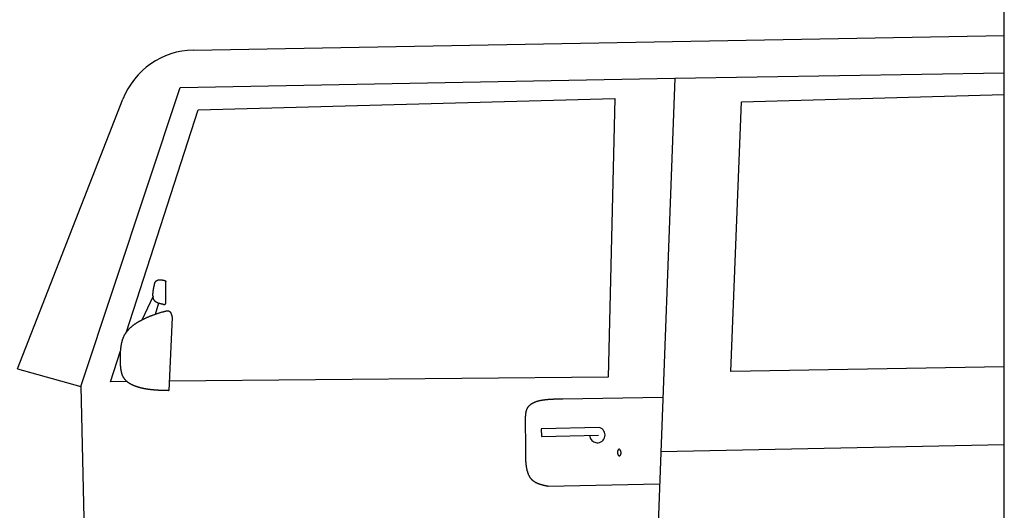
# Model space of a CAD drawing. Extents: x 1073 to 6773, y 5891 to 11716.
# Tile 28 of 45: x 2661 to 4448, y 9103 to 9993. Entities that reach past the tile are written whole.
import ezdxf

# ---------------------------------------------------------------- set-up
doc = ezdxf.new("R2010")
doc.units = 0
doc.layers.get('0').update_dxf_attribs({"linetype": 'CONTINUOUS'})
doc.layers.add('CAR', color=10, linetype='CONTINUOUS')

msp = doc.modelspace()

# ---------------------------------------------------------------- linework, layer by layer
msp.add_line((4447.6, 8072.5), (4447.6, 10069.5))
at = {"layer": 'CAR'}
for p, q in [((2976.5, 9938.3), (4447.6, 9964.5)), ((3849.7, 9887.1), (4447.6, 9897.3)), ((2952.2, 9870.3), (3849.7, 9887.1)), ((3849.7, 9887.1), (3805.5, 8711.9)), ((2772.2, 9327.6), (2952.2, 9870.3)), ((2657.3, 9359.8), (2848.5, 9849.3)), ((2985.2, 9830), (3741.2, 9850.7)), ((3741.2, 9850.7), (3728.7, 9344.9)), ((3951.3, 9355), (3970.8, 9844.5)), ((3970.8, 9844.5), (4447.6, 9857.6)), ((2854.8, 9426.8), (2985.2, 9830)), ((2903.1, 9491.7), (2882.6, 9448.3)), ((2913.1, 9478.9), (2906.9, 9458.6)), ((2937.8, 9453.2), (2931.6, 9320.9)), ((2825.7, 9336.6), (2843.8, 9392.6)), ((4447.6, 9363.8), (3951.3, 9355)), ((2657.3, 9359.8), (2772.2, 9327.6)), ((3728.7, 9344.9), (2932.4, 9337.5)), ((2772.2, 9327.6), (2786.2, 8694.1)), ((2855.9, 9336.8), (2825.7, 9336.6)), ((3646.8, 9305.6), (3828, 9308.5)), ((3579.3, 9217.3), (3578.9, 9267.7)), ((3713.3, 9253.2), (3607.2, 9251.1)), ((3607.2, 9251.1), (3607.6, 9237.1)), ((3607.6, 9237.1), (3711.6, 9239.8)), ((4447.6, 9222.2), (3824.2, 9209.2)), ((3822, 9150.8), (3620.1, 9146.6))]:
    msp.add_line(p, q, dxfattribs=at)
for points in [[(2906.5, 9516.4, 0), (2906.6, 9516.5, 0), (2906.7, 9516.6, 0), (2906.8, 9516.7, 0), (2906.8, 9516.8, 0), (2906.9, 9516.9, 0), (2907, 9517, 0), (2907.1, 9517.1, 0), (2907.1, 9517.2, 0), (2907.2, 9517.4, 0), (2907.3, 9517.5, 0), (2907.3, 9517.6, 0), (2907.4, 9517.7, 0), (2907.5, 9517.8, 0), (2907.6, 9517.9, 0), (2907.7, 9518, 0), (2907.7, 9518.1, 0), (2907.8, 9518.2, 0), (2907.9, 9518.3, 0), (2908, 9518.4, 0), (2908.1, 9518.5, 0), (2908.1, 9518.5, 0), (2908.2, 9518.6, 0), (2908.3, 9518.7, 0), (2908.4, 9518.8, 0), (2908.4, 9518.9, 0), (2908.5, 9519, 0), (2908.6, 9519.1, 0), (2908.7, 9519.2, 0), (2908.8, 9519.3, 0), (2908.9, 9519.3, 0), (2909, 9519.4, 0), (2909, 9519.5, 0), (2909.1, 9519.6, 0), (2909.2, 9519.6, 0), (2909.3, 9519.7, 0), (2909.4, 9519.8, 0), (2909.5, 9519.9, 0), (2909.6, 9519.9, 0), (2909.7, 9520, 0), (2909.8, 9520.1, 0), (2909.9, 9520.1, 0), (2910, 9520.2, 0), (2910.1, 9520.3, 0), (2910.2, 9520.3, 0), (2910.2, 9520.4, 0), (2910.3, 9520.4, 0), (2910.4, 9520.5, 0), (2910.6, 9520.5, 0), (2910.7, 9520.6, 0), (2910.8, 9520.6, 0), (2910.8, 9520.7, 0), (2910.9, 9520.8, 0), (2911.1, 9520.8, 0), (2911.2, 9520.8, 0), (2911.3, 9520.9, 0), (2911.4, 9520.9, 0), (2911.5, 9521, 0), (2911.6, 9521, 0), (2911.7, 9521, 0), (2911.8, 9521.1, 0), (2911.9, 9521.1, 0), (2912, 9521.1, 0), (2912.1, 9521.2, 0), (2912.2, 9521.2, 0), (2912.3, 9521.2, 0), (2912.5, 9521.3, 0), (2912.6, 9521.3, 0), (2912.7, 9521.3, 0), (2912.8, 9521.3, 0), (2912.9, 9521.4, 0), (2913, 9521.4, 0), (2913.2, 9521.4, 0), (2913.3, 9521.4, 0), (2913.4, 9521.5, 0), (2913.5, 9521.5, 0), (2913.6, 9521.5, 0), (2913.7, 9521.5, 0), (2913.9, 9521.5, 0), (2914, 9521.5, 0), (2914.1, 9521.5, 0), (2914.2, 9521.5, 0), (2914.3, 9521.6, 0), (2914.5, 9521.6, 0), (2914.6, 9521.6, 0), (2914.7, 9521.6, 0), (2914.8, 9521.6, 0), (2915, 9521.6, 0), (2915.1, 9521.6, 0), (2915.2, 9521.6, 0), (2915.3, 9521.6, 0), (2915.5, 9521.6, 0), (2915.6, 9521.6, 0), (2915.7, 9521.6, 0), (2915.8, 9521.6, 0), (2916, 9521.6, 0), (2916.1, 9521.6, 0), (2916.2, 9521.6, 0), (2916.3, 9521.6, 0), (2916.5, 9521.6, 0), (2916.6, 9521.6, 0), (2916.7, 9521.6, 0), (2916.9, 9521.5, 0), (2917, 9521.5, 0), (2917.1, 9521.5, 0), (2917.3, 9521.5, 0), (2917.4, 9521.5, 0), (2917.5, 9521.5, 0), (2917.7, 9521.5, 0), (2917.8, 9521.5, 0), (2917.9, 9521.5, 0), (2918.1, 9521.4, 0), (2918.2, 9521.4, 0), (2918.3, 9521.4, 0), (2918.5, 9521.4, 0), (2918.6, 9521.4, 0), (2918.7, 9521.4, 0), (2918.9, 9521.3, 0), (2919, 9521.3, 0), (2919.1, 9521.3, 0), (2919.3, 9521.3, 0), (2919.4, 9521.2, 0), (2919.6, 9521.2, 0), (2919.7, 9521.2, 0), (2919.8, 9521.2, 0), (2920, 9521.2, 0), (2920.1, 9521.1, 0), (2920.2, 9521.1, 0), (2920.4, 9521.1, 0), (2920.5, 9521.1, 0), (2920.7, 9521, 0), (2920.8, 9521, 0), (2920.9, 9521, 0), (2921.1, 9521, 0), (2921.2, 9520.9, 0), (2921.4, 9520.9, 0), (2921.5, 9520.9, 0), (2921.6, 9520.8, 0), (2921.8, 9520.8, 0), (2921.9, 9520.8, 0), (2922.1, 9520.8, 0), (2922.2, 9520.7, 0), (2922.3, 9520.7, 0), (2922.5, 9520.7, 0), (2922.6, 9520.6, 0), (2922.8, 9520.6, 0), (2922.9, 9520.6, 0), (2923, 9520.5, 0), (2923.2, 9520.5, 0), (2923.3, 9520.5, 0), (2923.5, 9520.5, 0), (2923.6, 9520.4, 0), (2923.8, 9520.4, 0), (2923.9, 9520.4, 0), (2924, 9520.3, 0), (2924.2, 9520.3, 0), (2924.3, 9520.3, 0), (2924.5, 9520.2, 0), (2924.6, 9520.2, 0), (2924.7, 9520.2, 0)], [(2922, 9476.7, 0), (2921.7, 9476.8, 0), (2921.3, 9476.8, 0), (2921, 9476.9, 0), (2920.7, 9477, 0), (2920.3, 9477, 0), (2920, 9477.1, 0), (2919.6, 9477.2, 0), (2919.3, 9477.2, 0), (2919, 9477.3, 0), (2918.6, 9477.4, 0), (2918.3, 9477.5, 0), (2918, 9477.5, 0), (2917.6, 9477.6, 0), (2917.3, 9477.7, 0), (2917, 9477.8, 0), (2916.6, 9477.9, 0), (2916.3, 9477.9, 0), (2916, 9478, 0), (2915.7, 9478.1, 0), (2915.4, 9478.2, 0), (2915, 9478.3, 0), (2914.7, 9478.4, 0), (2914.4, 9478.5, 0), (2914.1, 9478.5, 0), (2913.8, 9478.6, 0), (2913.5, 9478.7, 0), (2913.2, 9478.8, 0), (2912.9, 9478.9, 0), (2912.6, 9479, 0), (2912.3, 9479.1, 0), (2912, 9479.2, 0), (2911.7, 9479.4, 0), (2911.5, 9479.5, 0), (2911.2, 9479.6, 0), (2910.9, 9479.7, 0), (2910.6, 9479.8, 0), (2910.4, 9480, 0), (2910.1, 9480.1, 0), (2909.9, 9480.2, 0), (2909.6, 9480.4, 0), (2909.4, 9480.5, 0), (2909.1, 9480.6, 0), (2908.9, 9480.8, 0), (2908.7, 9480.9, 0), (2908.4, 9481.1, 0), (2908.2, 9481.2, 0), (2908, 9481.4, 0), (2907.8, 9481.6, 0), (2907.6, 9481.7, 0), (2907.4, 9481.9, 0), (2907.2, 9482.1, 0), (2907, 9482.3, 0), (2906.8, 9482.4, 0), (2906.6, 9482.6, 0), (2906.4, 9482.8, 0), (2906.2, 9483, 0), (2906.1, 9483.2, 0), (2905.9, 9483.4, 0), (2905.8, 9483.6, 0), (2905.6, 9483.8, 0), (2905.5, 9484, 0), (2905.3, 9484.3, 0), (2905.2, 9484.5, 0), (2905.1, 9484.7, 0), (2904.9, 9484.9, 0), (2904.8, 9485.2, 0), (2904.7, 9485.4, 0), (2904.6, 9485.6, 0), (2904.5, 9485.9, 0), (2904.4, 9486.1, 0), (2904.3, 9486.4, 0), (2904.2, 9486.6, 0), (2904.1, 9486.9, 0), (2904, 9487.1, 0), (2903.9, 9487.4, 0), (2903.8, 9487.6, 0), (2903.7, 9487.9, 0), (2903.7, 9488.2, 0), (2903.6, 9488.5, 0), (2903.5, 9488.7, 0), (2903.5, 9489, 0), (2903.4, 9489.3, 0), (2903.4, 9489.6, 0), (2903.3, 9489.9, 0), (2903.3, 9490.1, 0), (2903.2, 9490.4, 0), (2903.2, 9490.7, 0), (2903.2, 9491, 0), (2903.1, 9491.3, 0), (2903.1, 9491.6, 0), (2903.1, 9491.9, 0), (2903, 9492.2, 0), (2903, 9492.5, 0), (2903, 9492.9, 0), (2903, 9493.2, 0), (2903, 9493.5, 0), (2903, 9493.8, 0), (2903, 9494.1, 0), (2903, 9494.4, 0), (2903, 9494.8, 0), (2903, 9495.1, 0), (2903, 9495.4, 0), (2903, 9495.7, 0), (2903, 9496.1, 0), (2903, 9496.4, 0), (2903.1, 9496.8, 0), (2903.1, 9497.1, 0), (2903.1, 9497.4, 0), (2903.1, 9497.8, 0), (2903.2, 9498.1, 0), (2903.2, 9498.5, 0), (2903.2, 9498.8, 0), (2903.2, 9499.1, 0), (2903.3, 9499.5, 0), (2903.3, 9499.9, 0), (2903.4, 9500.2, 0), (2903.4, 9500.6, 0), (2903.5, 9500.9, 0), (2903.5, 9501.3, 0), (2903.6, 9501.6, 0), (2903.6, 9502, 0), (2903.7, 9502.4, 0), (2903.7, 9502.7, 0), (2903.8, 9503.1, 0), (2903.8, 9503.5, 0), (2903.9, 9503.8, 0), (2904, 9504.2, 0), (2904, 9504.6, 0), (2904.1, 9504.9, 0), (2904.2, 9505.3, 0), (2904.2, 9505.7, 0), (2904.3, 9506.1, 0), (2904.4, 9506.4, 0), (2904.4, 9506.8, 0), (2904.5, 9507.2, 0), (2904.6, 9507.6, 0), (2904.7, 9507.9, 0), (2904.8, 9508.3, 0), (2904.8, 9508.7, 0), (2904.9, 9509.1, 0), (2905, 9509.5, 0), (2905.1, 9509.9, 0), (2905.2, 9510.2, 0), (2905.2, 9510.6, 0), (2905.3, 9511, 0), (2905.4, 9511.4, 0), (2905.5, 9511.8, 0), (2905.6, 9512.2, 0), (2905.7, 9512.5, 0), (2905.7, 9512.9, 0), (2905.8, 9513.3, 0), (2905.9, 9513.7, 0), (2906, 9514.1, 0), (2906.1, 9514.5, 0), (2906.2, 9514.9, 0), (2906.3, 9515.2, 0), (2906.3, 9515.6, 0), (2906.4, 9516, 0), (2906.5, 9516.4, 0)], [(2922, 9476.7, 0), (2922.3, 9476.7, 0), (2922.5, 9476.7, 0), (2922.8, 9476.7, 0), (2923, 9476.7, 0), (2923.2, 9476.7, 0), (2923.5, 9476.7, 0), (2923.7, 9476.7, 0), (2923.9, 9476.7, 0), (2924.1, 9476.8, 0), (2924.3, 9476.8, 0), (2924.5, 9476.9, 0), (2924.7, 9476.9, 0), (2924.9, 9477, 0), (2925.1, 9477.1, 0), (2925.2, 9477.2, 0), (2925.3, 9477.4, 0), (2925.5, 9477.5, 0), (2925.6, 9477.6, 0), (2925.7, 9477.8, 0), (2925.8, 9478, 0), (2925.9, 9478.1, 0), (2926, 9478.3, 0), (2926.1, 9478.5, 0), (2926.1, 9478.7, 0), (2926.2, 9479, 0), (2926.3, 9479.2, 0), (2926.3, 9479.4, 0), (2926.3, 9479.6, 0), (2926.4, 9479.9, 0), (2926.4, 9480.1, 0), (2926.4, 9480.4, 0), (2926.5, 9480.6, 0), (2926.5, 9480.9, 0), (2926.5, 9481.2, 0), (2926.5, 9481.5, 0), (2926.5, 9481.7, 0), (2926.5, 9482, 0), (2926.5, 9482.3, 0), (2926.5, 9482.6, 0), (2926.5, 9482.9, 0), (2926.5, 9483.1, 0), (2926.5, 9483.4, 0), (2926.5, 9483.7, 0), (2926.4, 9484, 0), (2926.4, 9484.3, 0), (2926.4, 9484.6, 0), (2926.4, 9484.9, 0), (2926.4, 9485.1, 0), (2926.4, 9485.4, 0), (2926.4, 9485.7, 0), (2926.4, 9486, 0), (2926.4, 9486.3, 0), (2926.3, 9486.5, 0), (2926.3, 9486.8, 0), (2926.3, 9487.1, 0), (2926.3, 9487.4, 0), (2926.3, 9487.6, 0), (2926.3, 9487.9, 0), (2926.3, 9488.2, 0), (2926.3, 9488.5, 0), (2926.3, 9488.7, 0), (2926.3, 9489, 0), (2926.3, 9489.3, 0), (2926.3, 9489.5, 0), (2926.2, 9489.8, 0), (2926.2, 9490.1, 0), (2926.2, 9490.3, 0), (2926.2, 9490.6, 0), (2926.2, 9490.9, 0), (2926.2, 9491.1, 0), (2926.2, 9491.4, 0), (2926.2, 9491.6, 0), (2926.2, 9491.9, 0), (2926.2, 9492.1, 0), (2926.2, 9492.4, 0), (2926.2, 9492.6, 0), (2926.2, 9492.9, 0), (2926.2, 9493.1, 0), (2926.2, 9493.4, 0), (2926.2, 9493.6, 0), (2926.2, 9493.9, 0), (2926.2, 9494.1, 0), (2926.2, 9494.4, 0), (2926.2, 9494.6, 0), (2926.2, 9494.9, 0), (2926.1, 9495.1, 0), (2926.1, 9495.4, 0), (2926.1, 9495.6, 0), (2926.1, 9495.9, 0), (2926.1, 9496.1, 0), (2926.1, 9496.4, 0), (2926.1, 9496.6, 0), (2926.1, 9496.8, 0), (2926.1, 9497.1, 0), (2926.1, 9497.3, 0), (2926.1, 9497.5, 0), (2926.1, 9497.8, 0), (2926.1, 9498, 0), (2926.1, 9498.2, 0), (2926.1, 9498.5, 0), (2926.1, 9498.7, 0), (2926.1, 9499, 0), (2926.1, 9499.2, 0), (2926.1, 9499.4, 0), (2926.1, 9499.6, 0), (2926.1, 9499.9, 0), (2926.1, 9500.1, 0), (2926.1, 9500.3, 0), (2926.1, 9500.6, 0), (2926.1, 9500.8, 0), (2926.1, 9501, 0), (2926.1, 9501.2, 0), (2926.1, 9501.5, 0), (2926.1, 9501.7, 0), (2926.1, 9501.9, 0), (2926.1, 9502.1, 0), (2926.1, 9502.4, 0), (2926.1, 9502.6, 0), (2926.1, 9502.8, 0), (2926.1, 9503, 0), (2926.1, 9503.2, 0), (2926.1, 9503.5, 0), (2926.1, 9503.7, 0), (2926.1, 9503.9, 0), (2926.1, 9504.1, 0), (2926.1, 9504.3, 0), (2926.1, 9504.5, 0), (2926.1, 9504.8, 0), (2926.1, 9505, 0), (2926.1, 9505.2, 0), (2926.1, 9505.4, 0), (2926.1, 9505.6, 0), (2926.1, 9505.8, 0), (2926.1, 9506, 0), (2926.1, 9506.3, 0), (2926.1, 9506.5, 0), (2926.1, 9506.7, 0), (2926.1, 9506.9, 0), (2926.1, 9507.1, 0), (2926.2, 9507.3, 0), (2926.2, 9507.5, 0), (2926.2, 9507.7, 0), (2926.2, 9507.9, 0), (2926.2, 9508.1, 0), (2926.2, 9508.4, 0), (2926.2, 9508.6, 0), (2926.2, 9508.8, 0), (2926.2, 9509, 0), (2926.2, 9509.2, 0), (2926.2, 9509.4, 0), (2926.2, 9509.6, 0), (2926.2, 9509.8, 0), (2926.2, 9510, 0), (2926.2, 9510.2, 0), (2926.2, 9510.4, 0), (2926.2, 9510.6, 0), (2926.2, 9510.8, 0), (2926.2, 9511, 0), (2926.2, 9511.2, 0), (2926.2, 9511.5, 0), (2926.2, 9511.6, 0), (2926.2, 9511.9, 0), (2926.2, 9512.1, 0), (2926.2, 9512.3, 0), (2926.2, 9512.5, 0), (2926.2, 9512.7, 0), (2926.2, 9512.9, 0), (2926.2, 9513.1, 0), (2926.3, 9513.3, 0), (2926.3, 9513.5, 0), (2926.3, 9513.7, 0), (2926.3, 9513.9, 0), (2926.3, 9514.1, 0), (2926.3, 9514.3, 0), (2926.3, 9514.5, 0), (2926.3, 9514.7, 0), (2926.3, 9514.9, 0), (2926.3, 9515.1, 0), (2926.3, 9515.3, 0), (2926.3, 9515.5, 0), (2926.3, 9515.7, 0), (2926.3, 9515.9, 0), (2926.3, 9516.1, 0), (2926.3, 9516.3, 0), (2926.3, 9516.5, 0), (2926.3, 9516.7, 0), (2926.3, 9516.9, 0), (2926.3, 9517.1, 0), (2926.3, 9517.3, 0), (2926.4, 9517.5, 0), (2926.4, 9517.7, 0)], [(2924.7, 9520.2, 0), (2924.8, 9520.2, 0), (2924.8, 9520.1, 0), (2924.8, 9520.1, 0), (2924.8, 9520.1, 0), (2924.8, 9520.1, 0), (2924.8, 9520.1, 0), (2924.8, 9520.1, 0), (2924.9, 9520.1, 0), (2924.9, 9520.1, 0), (2924.9, 9520, 0), (2924.9, 9520, 0), (2924.9, 9520, 0), (2924.9, 9520, 0), (2925, 9520, 0), (2925, 9520, 0), (2925, 9520, 0), (2925, 9520, 0), (2925, 9520, 0), (2925, 9519.9, 0), (2925.1, 9519.9, 0), (2925.1, 9519.9, 0), (2925.1, 9519.9, 0), (2925.1, 9519.9, 0), (2925.1, 9519.9, 0), (2925.1, 9519.9, 0), (2925.1, 9519.9, 0), (2925.2, 9519.8, 0), (2925.2, 9519.8, 0), (2925.2, 9519.8, 0), (2925.2, 9519.8, 0), (2925.2, 9519.8, 0), (2925.2, 9519.8, 0), (2925.2, 9519.8, 0), (2925.2, 9519.8, 0), (2925.3, 9519.7, 0), (2925.3, 9519.7, 0), (2925.3, 9519.7, 0), (2925.3, 9519.7, 0), (2925.3, 9519.7, 0), (2925.3, 9519.7, 0), (2925.3, 9519.7, 0), (2925.4, 9519.6, 0), (2925.4, 9519.6, 0), (2925.4, 9519.6, 0), (2925.4, 9519.6, 0), (2925.4, 9519.6, 0), (2925.4, 9519.6, 0), (2925.4, 9519.6, 0), (2925.5, 9519.5, 0), (2925.5, 9519.5, 0), (2925.5, 9519.5, 0), (2925.5, 9519.5, 0), (2925.5, 9519.5, 0), (2925.5, 9519.5, 0), (2925.5, 9519.5, 0), (2925.6, 9519.5, 0), (2925.6, 9519.4, 0), (2925.6, 9519.4, 0), (2925.6, 9519.4, 0), (2925.6, 9519.4, 0), (2925.6, 9519.4, 0), (2925.6, 9519.4, 0), (2925.6, 9519.4, 0), (2925.7, 9519.3, 0), (2925.7, 9519.3, 0), (2925.7, 9519.3, 0), (2925.7, 9519.3, 0), (2925.7, 9519.3, 0), (2925.7, 9519.3, 0), (2925.7, 9519.2, 0), (2925.7, 9519.2, 0), (2925.7, 9519.2, 0), (2925.8, 9519.2, 0), (2925.8, 9519.2, 0), (2925.8, 9519.2, 0), (2925.8, 9519.2, 0), (2925.8, 9519.1, 0), (2925.8, 9519.1, 0), (2925.8, 9519.1, 0), (2925.8, 9519.1, 0), (2925.8, 9519.1, 0), (2925.8, 9519.1, 0), (2925.9, 9519, 0), (2925.9, 9519, 0), (2925.9, 9519, 0), (2925.9, 9519, 0), (2925.9, 9519, 0), (2925.9, 9519, 0), (2925.9, 9519, 0), (2925.9, 9518.9, 0), (2925.9, 9518.9, 0), (2925.9, 9518.9, 0), (2925.9, 9518.9, 0), (2926, 9518.9, 0), (2926, 9518.9, 0), (2926, 9518.8, 0), (2926, 9518.8, 0), (2926, 9518.8, 0), (2926, 9518.8, 0), (2926, 9518.8, 0), (2926, 9518.8, 0), (2926, 9518.7, 0), (2926, 9518.7, 0), (2926, 9518.7, 0), (2926.1, 9518.7, 0), (2926.1, 9518.7, 0), (2926.1, 9518.6, 0), (2926.1, 9518.6, 0), (2926.1, 9518.6, 0), (2926.1, 9518.6, 0), (2926.1, 9518.6, 0), (2926.1, 9518.5, 0), (2926.1, 9518.5, 0), (2926.1, 9518.5, 0), (2926.1, 9518.5, 0), (2926.1, 9518.5, 0), (2926.1, 9518.5, 0), (2926.1, 9518.5, 0), (2926.1, 9518.4, 0), (2926.2, 9518.4, 0), (2926.2, 9518.4, 0), (2926.2, 9518.4, 0), (2926.2, 9518.4, 0), (2926.2, 9518.3, 0), (2926.2, 9518.3, 0), (2926.2, 9518.3, 0), (2926.2, 9518.3, 0), (2926.2, 9518.3, 0), (2926.2, 9518.2, 0), (2926.2, 9518.2, 0), (2926.2, 9518.2, 0), (2926.2, 9518.2, 0), (2926.2, 9518.2, 0), (2926.2, 9518.1, 0), (2926.2, 9518.1, 0), (2926.2, 9518.1, 0), (2926.2, 9518.1, 0), (2926.2, 9518.1, 0), (2926.3, 9518.1, 0), (2926.3, 9518, 0), (2926.3, 9518, 0), (2926.3, 9518, 0), (2926.3, 9518, 0), (2926.3, 9518, 0), (2926.3, 9517.9, 0), (2926.3, 9517.9, 0), (2926.3, 9517.9, 0), (2926.3, 9517.9, 0), (2926.3, 9517.9, 0), (2926.3, 9517.9, 0), (2926.3, 9517.8, 0), (2926.3, 9517.8, 0), (2926.3, 9517.8, 0), (2926.3, 9517.8, 0), (2926.3, 9517.8, 0), (2926.3, 9517.7, 0), (2926.3, 9517.7, 0), (2926.4, 9517.7, 0), (2926.4, 9517.7, 0)], [(2920.9, 9463.3, 0), (2920, 9463, 0), (2919, 9462.7, 0), (2918.1, 9462.4, 0), (2917.1, 9462.1, 0), (2916.2, 9461.8, 0), (2915.3, 9461.5, 0), (2914.3, 9461.1, 0), (2913.4, 9460.8, 0), (2912.5, 9460.5, 0), (2911.6, 9460.2, 0), (2910.6, 9459.9, 0), (2909.7, 9459.6, 0), (2908.8, 9459.2, 0), (2907.9, 9458.9, 0), (2907, 9458.6, 0), (2906.1, 9458.3, 0), (2905.2, 9458, 0), (2904.3, 9457.6, 0), (2903.4, 9457.3, 0), (2902.5, 9457, 0), (2901.6, 9456.6, 0), (2900.7, 9456.3, 0), (2899.8, 9455.9, 0), (2898.9, 9455.6, 0), (2898, 9455.2, 0), (2897.2, 9454.9, 0), (2896.3, 9454.6, 0), (2895.4, 9454.2, 0), (2894.6, 9453.9, 0), (2893.7, 9453.5, 0), (2892.9, 9453.1, 0), (2892, 9452.8, 0), (2891.2, 9452.4, 0), (2890.3, 9452, 0), (2889.5, 9451.6, 0), (2888.7, 9451.3, 0), (2887.8, 9450.9, 0), (2887, 9450.5, 0), (2886.2, 9450.1, 0), (2885.4, 9449.7, 0), (2884.6, 9449.4, 0), (2883.8, 9449, 0), (2883, 9448.5, 0), (2882.2, 9448.1, 0), (2881.4, 9447.7, 0), (2880.7, 9447.3, 0), (2879.9, 9446.9, 0), (2879.1, 9446.5, 0), (2878.3, 9446.1, 0), (2877.6, 9445.7, 0), (2876.8, 9445.2, 0), (2876.1, 9444.8, 0), (2875.4, 9444.4, 0), (2874.7, 9443.9, 0), (2873.9, 9443.5, 0), (2873.2, 9443, 0), (2872.5, 9442.6, 0), (2871.8, 9442.1, 0), (2871.1, 9441.6, 0), (2870.4, 9441.2, 0), (2869.7, 9440.7, 0), (2869.1, 9440.2, 0), (2868.4, 9439.8, 0), (2867.7, 9439.3, 0), (2867.1, 9438.8, 0), (2866.4, 9438.3, 0), (2865.8, 9437.8, 0), (2865.2, 9437.3, 0), (2864.6, 9436.8, 0), (2863.9, 9436.2, 0), (2863.3, 9435.7, 0), (2862.7, 9435.2, 0), (2862.1, 9434.7, 0), (2861.6, 9434.1, 0), (2861, 9433.6, 0), (2860.4, 9433.1, 0), (2859.9, 9432.5, 0), (2859.3, 9432, 0), (2858.8, 9431.4, 0), (2858.2, 9430.8, 0), (2857.7, 9430.2, 0), (2857.2, 9429.7, 0), (2856.7, 9429.1, 0), (2856.2, 9428.5, 0), (2855.7, 9427.9, 0), (2855.2, 9427.3, 0), (2854.8, 9426.7, 0), (2854.3, 9426.1, 0), (2853.9, 9425.5, 0), (2853.4, 9424.8, 0), (2853, 9424.2, 0), (2852.6, 9423.5, 0), (2852.2, 9422.9, 0), (2851.8, 9422.2, 0), (2851.4, 9421.6, 0), (2851, 9420.9, 0), (2850.6, 9420.3, 0), (2850.3, 9419.6, 0), (2849.9, 9418.9, 0), (2849.6, 9418.2, 0), (2849.3, 9417.5, 0), (2848.9, 9416.8, 0), (2848.6, 9416.1, 0), (2848.3, 9415.4, 0), (2848.1, 9414.6, 0), (2847.8, 9413.9, 0), (2847.5, 9413.2, 0), (2847.3, 9412.4, 0), (2847, 9411.7, 0), (2846.8, 9410.9, 0), (2846.6, 9410.1, 0), (2846.4, 9409.4, 0), (2846.2, 9408.6, 0), (2846, 9407.8, 0), (2845.8, 9407, 0), (2845.6, 9406.2, 0), (2845.4, 9405.4, 0), (2845.3, 9404.6, 0), (2845.1, 9403.8, 0), (2845, 9403, 0), (2844.8, 9402.2, 0), (2844.7, 9401.4, 0), (2844.6, 9400.5, 0), (2844.5, 9399.7, 0), (2844.4, 9398.8, 0), (2844.3, 9398, 0), (2844.2, 9397.1, 0), (2844.1, 9396.3, 0), (2844, 9395.4, 0), (2843.9, 9394.6, 0), (2843.9, 9393.7, 0), (2843.8, 9392.9, 0), (2843.7, 9392, 0), (2843.7, 9391.1, 0), (2843.6, 9390.2, 0), (2843.6, 9389.4, 0), (2843.6, 9388.5, 0), (2843.5, 9387.6, 0), (2843.5, 9386.7, 0), (2843.5, 9385.8, 0), (2843.4, 9384.9, 0), (2843.4, 9384, 0), (2843.4, 9383.1, 0), (2843.4, 9382.2, 0), (2843.4, 9381.3, 0), (2843.4, 9380.4, 0), (2843.4, 9379.5, 0), (2843.4, 9378.6, 0), (2843.4, 9377.7, 0), (2843.4, 9376.8, 0), (2843.4, 9375.9, 0), (2843.4, 9375, 0), (2843.4, 9374, 0), (2843.4, 9373.1, 0), (2843.4, 9372.2, 0), (2843.4, 9371.3, 0), (2843.4, 9370.4, 0), (2843.4, 9369.5, 0), (2843.4, 9368.5, 0)], [(2920.9, 9463.3, 0), (2921.1, 9463.4, 0), (2921.2, 9463.4, 0), (2921.4, 9463.5, 0), (2921.6, 9463.5, 0), (2921.8, 9463.6, 0), (2921.9, 9463.6, 0), (2922.1, 9463.7, 0), (2922.3, 9463.7, 0), (2922.4, 9463.8, 0), (2922.6, 9463.8, 0), (2922.8, 9463.9, 0), (2922.9, 9463.9, 0), (2923.1, 9464, 0), (2923.3, 9464, 0), (2923.5, 9464.1, 0), (2923.6, 9464.1, 0), (2923.8, 9464.2, 0), (2924, 9464.2, 0), (2924.1, 9464.2, 0), (2924.3, 9464.3, 0), (2924.5, 9464.3, 0), (2924.6, 9464.4, 0), (2924.8, 9464.4, 0), (2925, 9464.5, 0), (2925.1, 9464.5, 0), (2925.3, 9464.5, 0), (2925.4, 9464.6, 0), (2925.6, 9464.6, 0), (2925.8, 9464.7, 0), (2925.9, 9464.7, 0), (2926.1, 9464.7, 0), (2926.3, 9464.8, 0), (2926.4, 9464.8, 0), (2926.6, 9464.8, 0), (2926.7, 9464.9, 0), (2926.9, 9464.9, 0), (2927.1, 9464.9, 0), (2927.2, 9465, 0), (2927.4, 9465, 0), (2927.5, 9465, 0), (2927.7, 9465, 0), (2927.8, 9465, 0), (2928, 9465.1, 0), (2928.1, 9465.1, 0), (2928.3, 9465.1, 0), (2928.4, 9465.1, 0), (2928.6, 9465.1, 0), (2928.7, 9465.1, 0), (2928.9, 9465.1, 0), (2929, 9465.1, 0), (2929.2, 9465.1, 0), (2929.3, 9465.1, 0), (2929.4, 9465.1, 0), (2929.6, 9465.1, 0), (2929.7, 9465.1, 0), (2929.9, 9465.1, 0), (2930, 9465.1, 0), (2930.1, 9465.1, 0), (2930.3, 9465.1, 0), (2930.4, 9465.1, 0), (2930.5, 9465.1, 0), (2930.7, 9465.1, 0), (2930.8, 9465, 0), (2930.9, 9465, 0), (2931.1, 9465, 0), (2931.2, 9465, 0), (2931.3, 9464.9, 0), (2931.4, 9464.9, 0), (2931.5, 9464.9, 0), (2931.7, 9464.8, 0), (2931.8, 9464.8, 0), (2931.9, 9464.7, 0), (2932, 9464.7, 0), (2932.1, 9464.6, 0), (2932.2, 9464.6, 0), (2932.3, 9464.5, 0), (2932.5, 9464.5, 0), (2932.6, 9464.4, 0), (2932.7, 9464.4, 0), (2932.8, 9464.3, 0), (2932.9, 9464.2, 0), (2933, 9464.1, 0), (2933.1, 9464.1, 0), (2933.2, 9464, 0), (2933.3, 9463.9, 0), (2933.4, 9463.8, 0), (2933.5, 9463.8, 0), (2933.6, 9463.7, 0), (2933.7, 9463.6, 0), (2933.7, 9463.5, 0), (2933.8, 9463.4, 0), (2933.9, 9463.3, 0), (2934, 9463.2, 0), (2934.1, 9463.1, 0), (2934.2, 9463, 0), (2934.2, 9462.9, 0), (2934.3, 9462.8, 0), (2934.4, 9462.7, 0), (2934.5, 9462.5, 0), (2934.6, 9462.4, 0), (2934.6, 9462.3, 0), (2934.7, 9462.2, 0), (2934.8, 9462.1, 0), (2934.9, 9462, 0), (2934.9, 9461.8, 0), (2935, 9461.7, 0), (2935.1, 9461.6, 0), (2935.2, 9461.5, 0), (2935.2, 9461.3, 0), (2935.3, 9461.2, 0), (2935.3, 9461, 0), (2935.4, 9460.9, 0), (2935.5, 9460.8, 0), (2935.5, 9460.6, 0), (2935.6, 9460.5, 0), (2935.7, 9460.4, 0), (2935.7, 9460.2, 0), (2935.8, 9460.1, 0), (2935.8, 9459.9, 0), (2935.9, 9459.8, 0), (2935.9, 9459.6, 0), (2936, 9459.5, 0), (2936.1, 9459.3, 0), (2936.1, 9459.2, 0), (2936.2, 9459, 0), (2936.2, 9458.9, 0), (2936.3, 9458.7, 0), (2936.3, 9458.5, 0), (2936.4, 9458.4, 0), (2936.4, 9458.2, 0), (2936.5, 9458, 0), (2936.5, 9457.9, 0), (2936.6, 9457.7, 0), (2936.6, 9457.6, 0), (2936.7, 9457.4, 0), (2936.7, 9457.2, 0), (2936.8, 9457.1, 0), (2936.8, 9456.9, 0), (2936.9, 9456.7, 0), (2936.9, 9456.5, 0), (2937, 9456.4, 0), (2937, 9456.2, 0), (2937.1, 9456, 0), (2937.1, 9455.9, 0), (2937.2, 9455.7, 0), (2937.2, 9455.5, 0), (2937.2, 9455.4, 0), (2937.3, 9455.2, 0), (2937.3, 9455, 0), (2937.4, 9454.8, 0), (2937.4, 9454.6, 0), (2937.5, 9454.5, 0), (2937.5, 9454.3, 0), (2937.5, 9454.1, 0), (2937.6, 9454, 0), (2937.6, 9453.8, 0), (2937.7, 9453.6, 0), (2937.7, 9453.4, 0), (2937.8, 9453.2, 0)], [(2843.4, 9368.5, 0), (2843.5, 9367.9, 0), (2843.6, 9367.3, 0), (2843.6, 9366.7, 0), (2843.7, 9366.1, 0), (2843.7, 9365.5, 0), (2843.8, 9364.9, 0), (2843.8, 9364.3, 0), (2843.9, 9363.7, 0), (2844, 9363.1, 0), (2844, 9362.5, 0), (2844.1, 9361.9, 0), (2844.2, 9361.3, 0), (2844.2, 9360.7, 0), (2844.3, 9360.1, 0), (2844.4, 9359.5, 0), (2844.5, 9358.9, 0), (2844.6, 9358.4, 0), (2844.7, 9357.8, 0), (2844.8, 9357.2, 0), (2844.9, 9356.6, 0), (2845, 9356, 0), (2845.1, 9355.5, 0), (2845.2, 9354.9, 0), (2845.3, 9354.3, 0), (2845.4, 9353.8, 0), (2845.6, 9353.2, 0), (2845.7, 9352.7, 0), (2845.9, 9352.1, 0), (2846, 9351.6, 0), (2846.2, 9351.1, 0), (2846.4, 9350.5, 0), (2846.5, 9350, 0), (2846.7, 9349.5, 0), (2846.9, 9349, 0), (2847.1, 9348.5, 0), (2847.3, 9348, 0), (2847.6, 9347.5, 0), (2847.8, 9347, 0), (2848, 9346.5, 0), (2848.3, 9346, 0), (2848.5, 9345.5, 0), (2848.8, 9345.1, 0), (2849.1, 9344.6, 0), (2849.3, 9344.1, 0), (2849.6, 9343.7, 0), (2849.9, 9343.3, 0), (2850.2, 9342.8, 0), (2850.6, 9342.4, 0), (2850.9, 9342, 0), (2851.2, 9341.5, 0), (2851.6, 9341.1, 0), (2851.9, 9340.7, 0), (2852.3, 9340.3, 0), (2852.6, 9339.9, 0), (2853, 9339.5, 0), (2853.4, 9339.1, 0), (2853.8, 9338.8, 0), (2854.2, 9338.4, 0), (2854.6, 9338, 0), (2855, 9337.7, 0), (2855.4, 9337.3, 0), (2855.8, 9337, 0), (2856.2, 9336.6, 0), (2856.7, 9336.3, 0), (2857.1, 9335.9, 0), (2857.6, 9335.6, 0), (2858, 9335.3, 0), (2858.5, 9334.9, 0), (2858.9, 9334.6, 0), (2859.4, 9334.3, 0), (2859.9, 9334, 0), (2860.4, 9333.7, 0), (2860.9, 9333.4, 0), (2861.4, 9333.1, 0), (2861.9, 9332.8, 0), (2862.4, 9332.5, 0), (2862.9, 9332.3, 0), (2863.4, 9332, 0), (2863.9, 9331.7, 0), (2864.5, 9331.5, 0), (2865, 9331.2, 0), (2865.6, 9330.9, 0), (2866.1, 9330.7, 0), (2866.6, 9330.4, 0), (2867.2, 9330.2, 0), (2867.8, 9330, 0), (2868.3, 9329.7, 0), (2868.9, 9329.5, 0), (2869.4, 9329.3, 0), (2870, 9329, 0), (2870.6, 9328.8, 0), (2871.2, 9328.6, 0), (2871.8, 9328.4, 0), (2872.3, 9328.2, 0), (2872.9, 9328, 0), (2873.5, 9327.8, 0), (2874.1, 9327.6, 0), (2874.7, 9327.4, 0), (2875.3, 9327.2, 0), (2875.9, 9327.1, 0), (2876.6, 9326.9, 0), (2877.2, 9326.7, 0), (2877.8, 9326.5, 0), (2878.4, 9326.4, 0), (2879, 9326.2, 0), (2879.6, 9326, 0), (2880.3, 9325.9, 0), (2880.9, 9325.7, 0), (2881.5, 9325.6, 0), (2882.2, 9325.4, 0), (2882.8, 9325.3, 0), (2883.4, 9325.2, 0), (2884.1, 9325, 0), (2884.7, 9324.9, 0), (2885.3, 9324.8, 0), (2886, 9324.6, 0), (2886.6, 9324.5, 0), (2887.2, 9324.4, 0), (2887.9, 9324.3, 0), (2888.5, 9324.1, 0), (2889.2, 9324, 0), (2889.8, 9323.9, 0), (2890.5, 9323.8, 0), (2891.1, 9323.7, 0), (2891.8, 9323.6, 0), (2892.4, 9323.5, 0), (2893.1, 9323.4, 0), (2893.7, 9323.3, 0), (2894.4, 9323.2, 0), (2895, 9323.1, 0), (2895.7, 9323.1, 0), (2896.3, 9323, 0), (2896.9, 9322.9, 0), (2897.6, 9322.8, 0), (2898.2, 9322.7, 0), (2898.9, 9322.7, 0), (2899.5, 9322.6, 0), (2900.2, 9322.5, 0), (2900.8, 9322.5, 0), (2901.4, 9322.4, 0), (2902.1, 9322.3, 0), (2902.7, 9322.3, 0), (2903.3, 9322.2, 0), (2904, 9322.2, 0), (2904.6, 9322.1, 0), (2905.2, 9322, 0), (2905.9, 9322, 0), (2906.5, 9322, 0), (2907.1, 9321.9, 0), (2907.7, 9321.9, 0), (2908.4, 9321.8, 0), (2909, 9321.8, 0), (2909.6, 9321.7, 0), (2910.2, 9321.7, 0), (2910.8, 9321.6, 0), (2911.4, 9321.6, 0), (2912, 9321.6, 0), (2912.6, 9321.5, 0), (2913.2, 9321.5, 0), (2913.8, 9321.5, 0), (2914.4, 9321.4, 0), (2915, 9321.4, 0), (2915.6, 9321.4, 0), (2916.2, 9321.4, 0), (2916.8, 9321.3, 0), (2917.4, 9321.3, 0), (2917.9, 9321.3, 0), (2918.5, 9321.3, 0), (2919.1, 9321.2, 0), (2919.7, 9321.2, 0), (2920.3, 9321.2, 0), (2920.8, 9321.2, 0), (2921.4, 9321.2, 0), (2922, 9321.1, 0), (2922.6, 9321.1, 0), (2923.1, 9321.1, 0), (2923.7, 9321.1, 0), (2924.3, 9321.1, 0), (2924.8, 9321.1, 0), (2925.4, 9321.1, 0), (2926, 9321, 0), (2926.5, 9321, 0), (2927.1, 9321, 0), (2927.7, 9321, 0), (2928.2, 9321, 0), (2928.8, 9321, 0), (2929.3, 9321, 0), (2929.9, 9321, 0), (2930.5, 9321, 0), (2931, 9320.9, 0), (2931.6, 9320.9, 0)], [(3578.9, 9267.7, 0), (3578.9, 9268.3, 0), (3579, 9268.9, 0), (3579, 9269.5, 0), (3579, 9270, 0), (3579, 9270.6, 0), (3579, 9271.2, 0), (3579, 9271.8, 0), (3579.1, 9272.3, 0), (3579.1, 9272.9, 0), (3579.1, 9273.5, 0), (3579.1, 9274, 0), (3579.2, 9274.6, 0), (3579.2, 9275.1, 0), (3579.2, 9275.7, 0), (3579.3, 9276.3, 0), (3579.3, 9276.8, 0), (3579.4, 9277.4, 0), (3579.4, 9277.9, 0), (3579.5, 9278.5, 0), (3579.6, 9279, 0), (3579.6, 9279.5, 0), (3579.7, 9280, 0), (3579.8, 9280.6, 0), (3579.9, 9281.1, 0), (3580, 9281.6, 0), (3580.1, 9282.1, 0), (3580.2, 9282.6, 0), (3580.3, 9283.1, 0), (3580.4, 9283.6, 0), (3580.6, 9284.1, 0), (3580.7, 9284.5, 0), (3580.9, 9285, 0), (3581, 9285.5, 0), (3581.2, 9285.9, 0), (3581.3, 9286.4, 0), (3581.5, 9286.8, 0), (3581.7, 9287.2, 0), (3581.9, 9287.7, 0), (3582.1, 9288.1, 0), (3582.3, 9288.5, 0), (3582.6, 9288.9, 0), (3582.8, 9289.3, 0), (3583.1, 9289.7, 0), (3583.3, 9290.1, 0), (3583.6, 9290.5, 0), (3583.8, 9290.8, 0), (3584.1, 9291.2, 0), (3584.4, 9291.6, 0), (3584.7, 9291.9, 0), (3584.9, 9292.3, 0), (3585.2, 9292.6, 0), (3585.6, 9292.9, 0), (3585.9, 9293.3, 0), (3586.2, 9293.6, 0), (3586.5, 9293.9, 0), (3586.9, 9294.2, 0), (3587.2, 9294.5, 0), (3587.6, 9294.8, 0), (3587.9, 9295.1, 0), (3588.3, 9295.4, 0), (3588.7, 9295.7, 0), (3589, 9296, 0), (3589.4, 9296.2, 0), (3589.8, 9296.5, 0), (3590.2, 9296.8, 0), (3590.6, 9297, 0), (3591, 9297.3, 0), (3591.4, 9297.5, 0), (3591.9, 9297.8, 0), (3592.3, 9298, 0), (3592.7, 9298.2, 0), (3593.2, 9298.5, 0), (3593.6, 9298.7, 0), (3594.1, 9298.9, 0), (3594.5, 9299.1, 0), (3595, 9299.3, 0), (3595.5, 9299.5, 0), (3595.9, 9299.7, 0), (3596.4, 9299.9, 0), (3596.9, 9300.1, 0), (3597.4, 9300.3, 0), (3597.9, 9300.5, 0), (3598.4, 9300.6, 0), (3598.9, 9300.8, 0), (3599.4, 9301, 0), (3599.9, 9301.1, 0), (3600.5, 9301.3, 0), (3601, 9301.4, 0), (3601.5, 9301.6, 0), (3602.1, 9301.7, 0), (3602.6, 9301.9, 0), (3603.2, 9302, 0), (3603.7, 9302.2, 0), (3604.3, 9302.3, 0), (3604.8, 9302.4, 0), (3605.4, 9302.5, 0), (3606, 9302.7, 0), (3606.5, 9302.8, 0), (3607.1, 9302.9, 0), (3607.7, 9303, 0), (3608.3, 9303.1, 0), (3608.9, 9303.2, 0), (3609.5, 9303.3, 0), (3610.1, 9303.4, 0), (3610.7, 9303.5, 0), (3611.3, 9303.6, 0), (3611.9, 9303.7, 0), (3612.5, 9303.8, 0), (3613.1, 9303.9, 0), (3613.7, 9303.9, 0), (3614.3, 9304, 0), (3615, 9304.1, 0), (3615.6, 9304.1, 0), (3616.2, 9304.2, 0), (3616.9, 9304.3, 0), (3617.5, 9304.4, 0), (3618.2, 9304.4, 0), (3618.8, 9304.5, 0), (3619.4, 9304.5, 0), (3620.1, 9304.6, 0), (3620.8, 9304.6, 0), (3621.4, 9304.7, 0), (3622.1, 9304.7, 0), (3622.7, 9304.8, 0), (3623.4, 9304.8, 0), (3624.1, 9304.9, 0), (3624.7, 9304.9, 0), (3625.4, 9305, 0), (3626.1, 9305, 0), (3626.7, 9305, 0), (3627.4, 9305, 0), (3628.1, 9305.1, 0), (3628.8, 9305.1, 0), (3629.4, 9305.1, 0), (3630.1, 9305.2, 0), (3630.8, 9305.2, 0), (3631.5, 9305.2, 0), (3632.2, 9305.2, 0), (3632.9, 9305.3, 0), (3633.6, 9305.3, 0), (3634.2, 9305.3, 0), (3634.9, 9305.3, 0), (3635.6, 9305.4, 0), (3636.3, 9305.4, 0), (3637, 9305.4, 0), (3637.7, 9305.4, 0), (3638.4, 9305.4, 0), (3639.1, 9305.4, 0), (3639.8, 9305.4, 0), (3640.5, 9305.5, 0), (3641.2, 9305.5, 0), (3641.9, 9305.5, 0), (3642.6, 9305.5, 0), (3643.3, 9305.5, 0), (3644, 9305.5, 0), (3644.7, 9305.5, 0), (3645.4, 9305.5, 0), (3646.1, 9305.5, 0), (3646.8, 9305.6, 0)], [(3620.1, 9146.6, 0), (3619.5, 9146.8, 0), (3618.9, 9146.9, 0), (3618.3, 9147, 0), (3617.7, 9147.1, 0), (3617.1, 9147.3, 0), (3616.5, 9147.4, 0), (3615.9, 9147.5, 0), (3615.3, 9147.7, 0), (3614.7, 9147.8, 0), (3614.1, 9147.9, 0), (3613.5, 9148.1, 0), (3612.9, 9148.2, 0), (3612.3, 9148.4, 0), (3611.8, 9148.5, 0), (3611.2, 9148.6, 0), (3610.6, 9148.8, 0), (3610, 9148.9, 0), (3609.4, 9149.1, 0), (3608.9, 9149.2, 0), (3608.3, 9149.4, 0), (3607.7, 9149.5, 0), (3607.2, 9149.7, 0), (3606.6, 9149.9, 0), (3606, 9150, 0), (3605.5, 9150.2, 0), (3604.9, 9150.4, 0), (3604.4, 9150.6, 0), (3603.8, 9150.8, 0), (3603.3, 9151, 0), (3602.8, 9151.1, 0), (3602.2, 9151.3, 0), (3601.7, 9151.5, 0), (3601.2, 9151.8, 0), (3600.7, 9152, 0), (3600.2, 9152.2, 0), (3599.7, 9152.4, 0), (3599.2, 9152.6, 0), (3598.7, 9152.9, 0), (3598.2, 9153.1, 0), (3597.8, 9153.3, 0), (3597.3, 9153.6, 0), (3596.8, 9153.9, 0), (3596.4, 9154.1, 0), (3595.9, 9154.4, 0), (3595.5, 9154.6, 0), (3595, 9154.9, 0), (3594.6, 9155.2, 0), (3594.2, 9155.5, 0), (3593.8, 9155.8, 0), (3593.4, 9156.1, 0), (3593, 9156.4, 0), (3592.6, 9156.8, 0), (3592.2, 9157.1, 0), (3591.8, 9157.4, 0), (3591.5, 9157.8, 0), (3591.1, 9158.1, 0), (3590.8, 9158.5, 0), (3590.4, 9158.8, 0), (3590.1, 9159.2, 0), (3589.7, 9159.6, 0), (3589.4, 9160, 0), (3589.1, 9160.4, 0), (3588.8, 9160.8, 0), (3588.5, 9161.1, 0), (3588.2, 9161.5, 0), (3587.9, 9162, 0), (3587.6, 9162.4, 0), (3587.3, 9162.8, 0), (3587, 9163.2, 0), (3586.8, 9163.7, 0), (3586.5, 9164.1, 0), (3586.2, 9164.5, 0), (3586, 9165, 0), (3585.8, 9165.5, 0), (3585.5, 9165.9, 0), (3585.3, 9166.4, 0), (3585.1, 9166.9, 0), (3584.8, 9167.3, 0), (3584.6, 9167.8, 0), (3584.4, 9168.3, 0), (3584.2, 9168.8, 0), (3584, 9169.3, 0), (3583.8, 9169.8, 0), (3583.6, 9170.3, 0), (3583.4, 9170.8, 0), (3583.3, 9171.3, 0), (3583.1, 9171.9, 0), (3582.9, 9172.4, 0), (3582.8, 9172.9, 0), (3582.6, 9173.4, 0), (3582.4, 9174, 0), (3582.3, 9174.5, 0), (3582.1, 9175.1, 0), (3582, 9175.6, 0), (3581.9, 9176.2, 0), (3581.7, 9176.7, 0), (3581.6, 9177.3, 0), (3581.5, 9177.9, 0), (3581.4, 9178.4, 0), (3581.2, 9179, 0), (3581.1, 9179.6, 0), (3581, 9180.2, 0), (3580.9, 9180.8, 0), (3580.8, 9181.3, 0), (3580.7, 9181.9, 0), (3580.6, 9182.5, 0), (3580.6, 9183.1, 0), (3580.5, 9183.7, 0), (3580.4, 9184.3, 0), (3580.3, 9184.9, 0), (3580.2, 9185.6, 0), (3580.2, 9186.2, 0), (3580.1, 9186.8, 0), (3580, 9187.4, 0), (3580, 9188, 0), (3579.9, 9188.7, 0), (3579.8, 9189.3, 0), (3579.8, 9189.9, 0), (3579.8, 9190.5, 0), (3579.7, 9191.2, 0), (3579.7, 9191.8, 0), (3579.6, 9192.5, 0), (3579.6, 9193.1, 0), (3579.5, 9193.8, 0), (3579.5, 9194.4, 0), (3579.5, 9195.1, 0), (3579.4, 9195.7, 0), (3579.4, 9196.4, 0), (3579.4, 9197, 0), (3579.4, 9197.7, 0), (3579.3, 9198.3, 0), (3579.3, 9199, 0), (3579.3, 9199.7, 0), (3579.3, 9200.3, 0), (3579.3, 9201, 0), (3579.3, 9201.7, 0), (3579.2, 9202.3, 0), (3579.2, 9203, 0), (3579.2, 9203.7, 0), (3579.2, 9204.4, 0), (3579.2, 9205, 0), (3579.2, 9205.7, 0), (3579.2, 9206.4, 0), (3579.2, 9207.1, 0), (3579.2, 9207.7, 0), (3579.2, 9208.4, 0), (3579.2, 9209.1, 0), (3579.2, 9209.8, 0), (3579.2, 9210.5, 0), (3579.2, 9211.1, 0), (3579.2, 9211.8, 0), (3579.2, 9212.5, 0), (3579.2, 9213.2, 0), (3579.2, 9213.9, 0), (3579.2, 9214.6, 0), (3579.2, 9215.3, 0), (3579.3, 9215.9, 0), (3579.3, 9216.6, 0), (3579.3, 9217.3, 0)], [(3748.7, 9213.9, 0), (3748.5, 9213.9, 0), (3748.3, 9213.9, 0), (3748.2, 9213.8, 0), (3748, 9213.8, 0), (3747.9, 9213.7, 0), (3747.7, 9213.6, 0), (3747.6, 9213.5, 0), (3747.4, 9213.4, 0), (3747.3, 9213.3, 0), (3747.2, 9213.1, 0), (3747, 9213, 0), (3746.9, 9212.8, 0), (3746.8, 9212.7, 0), (3746.7, 9212.5, 0), (3746.6, 9212.3, 0), (3746.4, 9212.1, 0), (3746.3, 9211.9, 0), (3746.2, 9211.6, 0), (3746.2, 9211.4, 0), (3746.1, 9211.1, 0), (3746, 9210.9, 0), (3745.9, 9210.6, 0), (3745.9, 9210.4, 0), (3745.8, 9210.1, 0), (3745.8, 9209.8, 0), (3745.8, 9209.5, 0), (3745.7, 9209.3, 0), (3745.7, 9209, 0), (3745.7, 9208.7, 0), (3745.7, 9208.4, 0), (3745.7, 9208.1, 0), (3745.7, 9207.8, 0), (3745.7, 9207.5, 0), (3745.7, 9207.2, 0), (3745.8, 9206.9, 0), (3745.8, 9206.6, 0), (3745.9, 9206.4, 0), (3745.9, 9206.1, 0), (3746, 9205.8, 0), (3746.1, 9205.5, 0), (3746.1, 9205.3, 0), (3746.2, 9205, 0), (3746.3, 9204.8, 0), (3746.4, 9204.5, 0), (3746.5, 9204.3, 0), (3746.6, 9204.1, 0), (3746.7, 9203.8, 0), (3746.9, 9203.6, 0), (3747, 9203.4, 0), (3747.1, 9203.2, 0), (3747.3, 9203.1, 0), (3747.4, 9202.9, 0), (3747.5, 9202.8, 0), (3747.7, 9202.6, 0), (3747.8, 9202.5, 0), (3748, 9202.4, 0), (3748.2, 9202.3, 0), (3748.3, 9202.2, 0), (3748.5, 9202.1, 0), (3748.6, 9202.1, 0), (3748.8, 9202, 0), (3748.9, 9202, 0), (3749.1, 9202, 0), (3749.3, 9202, 0), (3749.4, 9202, 0), (3749.6, 9202, 0), (3749.8, 9202.1, 0), (3749.9, 9202.1, 0), (3750.1, 9202.2, 0), (3750.2, 9202.3, 0), (3750.3, 9202.4, 0), (3750.5, 9202.5, 0), (3750.6, 9202.6, 0), (3750.8, 9202.8, 0), (3750.9, 9202.9, 0), (3751, 9203.1, 0), (3751.2, 9203.3, 0), (3751.3, 9203.5, 0), (3751.4, 9203.7, 0), (3751.5, 9203.9, 0), (3751.6, 9204.1, 0), (3751.7, 9204.3, 0), (3751.8, 9204.5, 0), (3751.9, 9204.8, 0), (3751.9, 9205, 0), (3752, 9205.3, 0), (3752.1, 9205.6, 0), (3752.1, 9205.8, 0), (3752.2, 9206.1, 0), (3752.2, 9206.4, 0), (3752.2, 9206.7, 0), (3752.2, 9207, 0), (3752.2, 9207.2, 0), (3752.3, 9207.5, 0), (3752.3, 9207.8, 0), (3752.2, 9208.1, 0), (3752.2, 9208.4, 0), (3752.2, 9208.7, 0), (3752.2, 9209, 0), (3752.1, 9209.3, 0), (3752.1, 9209.6, 0), (3752, 9209.9, 0), (3751.9, 9210.1, 0), (3751.9, 9210.4, 0), (3751.8, 9210.7, 0), (3751.7, 9210.9, 0), (3751.6, 9211.2, 0), (3751.5, 9211.4, 0), (3751.4, 9211.6, 0), (3751.3, 9211.9, 0), (3751.2, 9212.1, 0), (3751.1, 9212.3, 0), (3750.9, 9212.5, 0), (3750.8, 9212.7, 0), (3750.7, 9212.9, 0), (3750.5, 9213, 0), (3750.4, 9213.2, 0), (3750.2, 9213.3, 0), (3750.1, 9213.4, 0), (3749.9, 9213.5, 0), (3749.8, 9213.6, 0), (3749.6, 9213.7, 0), (3749.5, 9213.8, 0), (3749.3, 9213.9, 0), (3749.2, 9213.9, 0), (3749, 9213.9, 0), (3748.8, 9213.9, 0), (3748.7, 9213.9, 0)]]:
    msp.add_polyline3d(points, dxfattribs=at)
for centre, radius, start, end in [((2978.9, 9798.3), 140, 91.021, 158.6557), ((3709.2, 9239.8), 14, 181.4812, 73.5192)]:
    msp.add_arc(centre, radius, start, end, dxfattribs=at)

doc.saveas('drawing.dxf')
